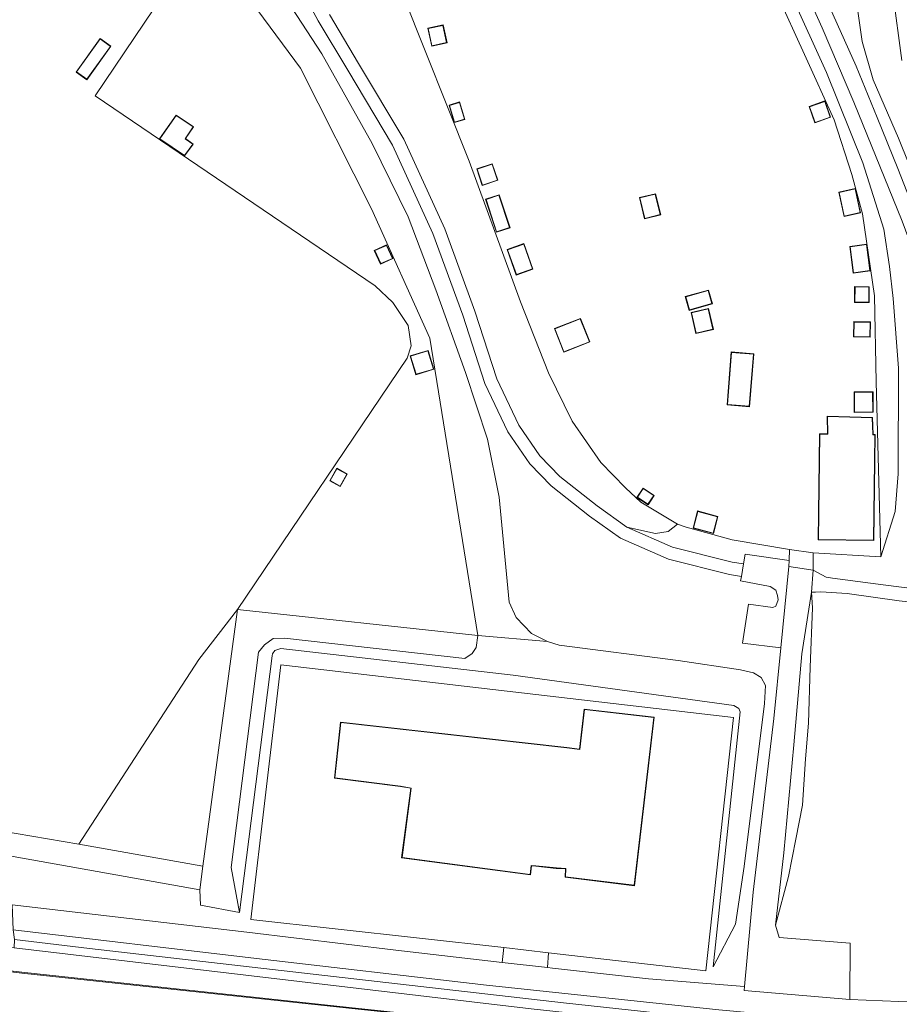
# Model space of a CAD drawing. Extents: x 176032 to 190000, y 318229 to 352878.
# Tile 19 of 184: x 176608 to 176728, y 319125 to 319260. Entities that reach past the tile are written whole.
import ezdxf

# ---------------------------------------------------------------- set-up
doc = ezdxf.new("R2010")
doc.units = 0
for name, color, linetype, lineweight in [('af-bs-doorgang', 253, 'Continuous', 18), ('af-bs-rasterhekwerk', 253, 'hekwerk', 18), ('bp-b5-bomenstruiken', 253, 'Continuous', 18), ('bp-b5-grasland', 253, 'Continuous', 18), ('bp-b5-struiken', 253, 'Continuous', 18), ('gw-bs-kruinlijn', 253, 'Continuous', 18), ('gw-bs-teenlijn', 253, 'Continuous', 18), ('kd-bs-dakrand', 6, 'Continuous', 18), ('kd-bs-maaiveldlijn', 6, 'Continuous', 18), ('og-b5-bebouwing', 6, 'Continuous', 18), ('og-b5-grond_ingericht', 253, 'Continuous', 18), ('og-b5-water', 253, 'Continuous', 18), ('og-bs-maaiveld', 253, 'Continuous', 18), ('og-bs-terreinafscheiding', 7, 'Continuous', 18), ('vh-b5-verh_soort', 253, 'Continuous', 18), ('wb-b5-beschoeiing', 253, 'beschoeiing', 18), ('wh-bs-waterlijn', 253, 'Continuous', 18)]:
    doc.layers.add(name, color=color, linetype=linetype, lineweight=lineweight)
doc.layers.add('viewports', color=7, linetype='Continuous')
doc.linetypes.add('beschoeiing', pattern='A,20,-0.01,[6,RTW.shx,S=1,R=0,X=0,Y=0],-0.01', length=20.02)
doc.linetypes.add('hekwerk', pattern='A,7,-1.5,[1,RTW.shx,S=0.75,R=0,X=0,Y=0],-1.5', length=10)

# ---------------------------------------------------------------- blocks, each defined once
blk = doc.blocks.new('x-ref dtb totaal grijs')
at = {"layer": 'af-bs-doorgang'}
for points in [[(176716.347, 319186.562, 49.051), (176713.105, 319186.997, 48.969)], [(176680.132, 319131.789, 45.72), (176673.984, 319132.513, 45.655)]]:
    blk.add_polyline3d(points, dxfattribs=at)
at = {"layer": 'af-bs-rasterhekwerk'}
for points in [[(176676.357, 319321.176, 48.48), (176664.179, 319310.886, 48.926), (176658.499, 319305.408, 48.949), (176656.862, 319302.9, 48.892), (176655.48, 319299.369, 48.961), (176653.793, 319293.431, 48.938), (176653.179, 319290.156, 48.915), (176653.078, 319286.88, 48.938), (176653.59, 319283.298, 49.007), (176654.922, 319278.282, 49.007), (176660.28, 319262.754, 49.167), (176669.26, 319240.157, 49.075), (176676.276, 319220.915, 49.144), (176680.116, 319211.191, 49.327), (176683.342, 319204.59, 49.293), (176687.284, 319198.91, 49.167), (176690.663, 319195.43, 49.098), (176692.761, 319193.486, 49.052), (176697.778, 319190.467, 49.052)], [(176676.357, 319321.176, 48.48), (176687.823, 319306.703, 48.491), (176692.002, 319300.487, 48.535), (176699.922, 319286.694, 48.611), (176707.599, 319271.444, 48.676), (176715.18, 319254.786, 48.817), (176719.214, 319245.849, 48.904), (176721.644, 319238.321, 48.926), (176723.102, 319232.979, 48.871), (176724.756, 319221.71, 48.958), (176724.953, 319209.956, 48.991), (176725.624, 319186.011, 49.06)], [(176637.532, 319178.796, 45.115), (176660.753, 319213.185, 44.574), (176661.329, 319214.881, 44.695), (176660.917, 319217.66, 44.704), (176658.803, 319220.805, 44.773), (176656.373, 319223.077, 44.773), (176618.087, 319249.13, 44.704), (176632.804, 319271.028, 44.963)], [(176632.804, 319271.028, 44.963), (176646.189, 319252.908, 44.994), (176655.901, 319233.647, 44.89), (176663.873, 319215.918, 44.911), (176670.439, 319175.202, 44.963)], [(176713.105, 319186.997, 48.969), (176705.26, 319188.324, 48.973), (176698.962, 319190.045, 48.964), (176697.778, 319190.467, 49.052)], [(176716.347, 319186.562, 49.051), (176725.624, 319186.011, 49.06)], [(176615.839, 319146.67, 45.621), (176632.258, 319171.938, 45), (176637.532, 319178.796, 45.115)], [(176637.532, 319178.796, 45.115), (176632.788, 319143.661, 45.396)], [(176670.439, 319175.202, 44.963), (176637.532, 319178.796, 45.115)], [(176673.984, 319132.513, 45.655), (176639.36, 319136.314, 45.694), (176643.467, 319171.218, 45.716), (176705.448, 319164, 45.703), (176701.657, 319129.329, 45.885), (176680.132, 319131.789, 45.72)], [(176605.105, 319148.49, 45.565), (176615.839, 319146.67, 45.621)], [(176632.788, 319143.661, 45.396), (176615.839, 319146.67, 45.621)]]:
    blk.add_polyline3d(points, dxfattribs=at)
at = {"layer": 'bp-b5-bomenstruiken'}
for points in [[(176637.816, 319137.275, 45.603), (176632.487, 319138.277, 45.608), (176632.395, 319140.411, 45.396), (176632.788, 319143.661, 45.396), (176637.532, 319178.796, 45.115), (176670.439, 319175.202, 44.963), (176670.22, 319173.599, 44.842), (176669.654, 319172.74, 44.842), (176668.657, 319172.095, 44.803), (176643.99, 319174.864, 44.834), (176642.431, 319174.822, 44.834), (176641.264, 319173.934, 44.968), (176640.434, 319172.929, 44.968), (176636.693, 319143.461, 45.461)], [(176679.964, 319174.411, 47.489), (176681.566, 319173.909, 47.524), (176697.875, 319171.804, 48.112), (176706.403, 319170.515, 48.329), (176708.19, 319170.121, 48.329), (176709.232, 319169.452, 48.177), (176709.817, 319168.37, 47.831), (176709.663, 319165.932, 47.541), (176706.881, 319143.587, 46.456), (176705.726, 319135.717, 46.045), (176702.673, 319129.875, 45.906), (176706.342, 319164.78, 45.742), (176706.162, 319165.238, 45.746), (176705.473, 319165.634, 45.746), (176675.283, 319169.807, 45.867), (176643.491, 319173.43, 45.612), (176642.641, 319173.177, 45.612), (176642.325, 319172.703, 45.612), (176642.289, 319172.442, 45.612), (176637.816, 319137.275, 45.603), (176636.693, 319143.461, 45.461), (176640.434, 319172.929, 44.968), (176641.264, 319173.934, 44.968), (176642.431, 319174.822, 44.834), (176643.99, 319174.864, 44.834), (176668.657, 319172.095, 44.803), (176669.654, 319172.74, 44.842), (176670.22, 319173.599, 44.842), (176670.439, 319175.202, 44.963)]]:
    blk.add_polyline3d(points, close=True, dxfattribs=at)
at = {"layer": 'bp-b5-grasland'}
for points in [[(176732.171, 319232.997, 48.587), (176728.04, 319243.318, 48.511), (176724.565, 319251.307, 48.424), (176723.059, 319256.553, 48.413), (176722.256, 319261.993, 48.359)], [(176727.242, 319263.223, 45.922), (176728.463, 319253.936, 45.841)], [(176728.463, 319253.936, 45.841), (176727.242, 319263.223, 45.922), (176725.589, 319269.635, 45.846), (176719.028, 319284.205, 45.857), (176716.161, 319290.373, 45.857), (176707.173, 319301.542, 45.802), (176698.622, 319313.586, 46.02), (176696.289, 319319.609, 46.15), (176695.026, 319322.669, 46.193), (176694.539, 319328.254, 45.944), (176693.518, 319332.771, 45.705), (176690.998, 319337.176, 45.721), (176690.675, 319337.293, 45.732), (176691.249, 319337.696, 45.782), (176691.759, 319337.502, 45.744), (176692.367, 319336.773, 45.712), (176702.492, 319320.886, 45.547), (176716.36, 319297.349, 45.608), (176730.269, 319271.092, 45.677)], [(176731.332, 319230.522, 48.63), (176727.924, 319239.178, 48.571), (176725.115, 319246.132, 48.576), (176722.233, 319253.184, 48.555), (176717.042, 319264.809, 48.441)], [(176722.256, 319261.993, 48.359), (176723.059, 319256.553, 48.413), (176724.565, 319251.307, 48.424), (176728.04, 319243.318, 48.511), (176732.171, 319232.997, 48.587)], [(176645.526, 319265.077, 47.14), (176648.602, 319259.397, 47.149), (176652.632, 319252.634, 47.141), (176658.762, 319242.36, 47.252), (176664.303, 319230.248, 47.189), (176668.369, 319219.071, 47.189), (176671.415, 319209.706, 47.206), (176674.557, 319203.128, 47.339), (176677.571, 319198.729, 47.778), (176680.484, 319195.707, 48.153), (176685.72, 319191.576, 48.363), (176689.977, 319188.542, 48.437), (176696.526, 319185.678, 48.595), (176704.898, 319183.553, 48.716), (176706.52, 319183.297, 48.684), (176706.419, 319182.712, 48.89), (176710.47, 319181.942, 48.803), (176711.244, 319181.428, 48.814), (176711.484, 319180.699, 48.798), (176711.554, 319180.116, 48.792), (176711.234, 319179.244, 48.781), (176710.845, 319179.076, 48.792), (176707.473, 319179.503, 48.863), (176706.673, 319174.191, 48.857), (176711.937, 319173.537, 48.461), (176710.959, 319163.846, 47.854), (176708.135, 319140.096, 46.535), (176706.937, 319127.14, 45.824), (176693.817, 319128.214, 45.798), (176680.652, 319129.666, 45.681), (176679.994, 319129.742, 45.68), (176680.132, 319131.789, 45.72), (176701.657, 319129.329, 45.885), (176705.448, 319164, 45.703), (176643.467, 319171.218, 45.716), (176639.36, 319136.314, 45.694), (176673.984, 319132.513, 45.655), (176673.782, 319130.457, 45.674), (176659.239, 319132.132, 45.66), (176638.846, 319134.583, 45.703), (176606.716, 319138.336, 45.854)], [(176604.25, 319145.411, 45.716), (176632.395, 319140.411, 45.396), (176632.487, 319138.277, 45.608), (176637.816, 319137.275, 45.603), (176642.289, 319172.442, 45.612), (176642.325, 319172.703, 45.612), (176642.641, 319173.177, 45.612), (176643.491, 319173.43, 45.612), (176675.283, 319169.807, 45.867), (176705.473, 319165.634, 45.746), (176706.162, 319165.238, 45.746), (176706.342, 319164.78, 45.742), (176702.673, 319129.875, 45.906), (176705.726, 319135.717, 46.045), (176706.881, 319143.587, 46.456), (176709.663, 319165.932, 47.541), (176709.817, 319168.37, 47.831), (176709.232, 319169.452, 48.177), (176708.19, 319170.121, 48.329), (176706.403, 319170.515, 48.329), (176697.875, 319171.804, 48.112), (176681.566, 319173.909, 47.524), (176679.964, 319174.411, 47.489), (176677.771, 319175.516, 47.226), (176675.703, 319177.682, 47.104), (176674.716, 319179.785, 47.213), (176673.373, 319194.151, 47.282), (176671.761, 319202.125, 47.213), (176668.769, 319211.238, 47.139), (176664.674, 319222.546, 47.139), (176660.925, 319232.545, 47.221), (176655.985, 319242.607, 47.152), (176649.087, 319254.884, 47.152), (176640.206, 319268.573, 47.1)], [(176708.256, 319274.139, 48.362), (176718.189, 319252.287, 48.591), (176723.156, 319239.954, 48.602), (176726.024, 319230.845, 48.648), (176726.793, 319225.727, 48.602), (176727.305, 319221.377, 48.682), (176728.024, 319211.806, 48.854), (176727.976, 319197.373, 48.923), (176727.568, 319192.204, 49.026), (176725.624, 319186.011, 49.06), (176724.953, 319209.956, 48.991), (176724.756, 319221.71, 48.958), (176723.102, 319232.979, 48.871), (176721.644, 319238.321, 48.926), (176719.214, 319245.849, 48.904), (176715.18, 319254.786, 48.817), (176707.599, 319271.444, 48.676)], [(176660.28, 319262.754, 49.167), (176669.26, 319240.157, 49.075), (176676.276, 319220.915, 49.144), (176680.116, 319211.191, 49.327), (176683.342, 319204.59, 49.293), (176687.284, 319198.91, 49.167), (176690.663, 319195.43, 49.098), (176692.761, 319193.486, 49.052), (176697.778, 319190.467, 49.052), (176696.478, 319189.442, 48.797), (176694.778, 319189.199, 48.645), (176690.843, 319190.072, 48.515), (176686.767, 319192.976, 48.45), (176681.655, 319197.009, 48.246), (176678.924, 319199.843, 47.879), (176676.072, 319204.008, 47.446), (176673.04, 319210.356, 47.316), (176670.021, 319219.64, 47.299), (176665.92, 319230.911, 47.299), (176660.311, 319243.173, 47.36), (176654.132, 319253.529, 47.247), (176650.121, 319260.26, 47.256)], [(176732.716, 319181.291, 48.847), (176725.924, 319182.171, 48.945), (176719.01, 319183.051, 48.923), (176718.113, 319183.201, 48.913), (176716.345, 319184.155, 48.701), (176716.347, 319186.562, 49.051), (176725.624, 319186.011, 49.06), (176727.568, 319192.204, 49.026), (176727.976, 319197.373, 48.923), (176728.024, 319211.806, 48.854), (176727.305, 319221.377, 48.682), (176726.793, 319225.727, 48.602), (176726.024, 319230.845, 48.648), (176723.156, 319239.954, 48.602), (176718.189, 319252.287, 48.591), (176708.256, 319274.139, 48.362), (176701.446, 319288.672, 48.282), (176696.684, 319299.624, 47.95), (176699.388, 319295.196, 47.957), (176704.297, 319286.274, 48.175), (176709.496, 319276.347, 48.272), (176717.596, 319258.447, 48.555), (176721.92, 319248.234, 48.544), (176728.523, 319231.942, 48.587)], [(176734.795, 319124.849, 45.954), (176721.38, 319125.381, 45.82), (176721.419, 319133.088, 46.032), (176711.713, 319133.853, 45.859), (176711.212, 319135.583, 46.335), (176712.989, 319142.225, 47.127), (176713.983, 319147.318, 47.572), (176714.877, 319151.975, 47.996), (176715.294, 319158.332, 48.386), (176715.704, 319163.233, 48.636), (176715.932, 319170.902, 48.734), (176716.259, 319179.008, 48.94), (176716.123, 319181.144, 48.755), (176716.647, 319181.144, 48.913), (176717.4, 319181.189, 48.956), (176720.991, 319180.955, 48.967), (176728.099, 319179.977, 48.951), (176735.595, 319179.167, 48.858)], [(176705.757, 319122.366, 45.699), (176682.172, 319124.932, 45.603), (176650.699, 319128.536, 45.552), (176617.285, 319132.379, 45.651), (176607.016, 319133.585, 45.751), (176606.86, 319134.899, 45.772), (176639.358, 319131.082, 45.582), (176671.61, 319127.329, 45.552), (176703.416, 319123.984, 45.785)]]:
    blk.add_polyline3d(points, dxfattribs=at)
for points in [[(176679.964, 319174.411, 47.489), (176670.439, 319175.202, 44.963), (176663.873, 319215.918, 44.911), (176655.901, 319233.647, 44.89), (176646.189, 319252.908, 44.994), (176632.804, 319271.028, 44.963), (176610.979, 319293.46, 44.643), (176615.11, 319297.64, 47.035), (176622.591, 319289.822, 47.152), (176631.451, 319278.93, 47.07), (176640.206, 319268.573, 47.1), (176649.087, 319254.884, 47.152), (176655.985, 319242.607, 47.152), (176660.925, 319232.545, 47.221), (176664.674, 319222.546, 47.139), (176668.769, 319211.238, 47.139), (176671.761, 319202.125, 47.213), (176673.373, 319194.151, 47.282), (176674.716, 319179.785, 47.213), (176675.703, 319177.682, 47.104), (176677.771, 319175.516, 47.226)], [(176713.105, 319186.997, 48.969), (176713.041, 319185.483, 48.788), (176707.042, 319186.35, 48.933), (176706.816, 319185.025, 48.744), (176705.248, 319185.269, 48.765), (176697.094, 319187.338, 48.657), (176690.843, 319190.072, 48.515), (176694.778, 319189.199, 48.645), (176696.478, 319189.442, 48.797), (176697.778, 319190.467, 49.052), (176698.962, 319190.045, 48.964), (176705.26, 319188.324, 48.973)], [(176711.212, 319135.583, 46.335), (176712.324, 319145.481, 46.943), (176713.7, 319160.232, 47.681), (176714.775, 319172.704, 48.213), (176716.123, 319181.144, 48.755), (176716.259, 319179.008, 48.94), (176715.932, 319170.902, 48.734), (176715.704, 319163.233, 48.636), (176715.294, 319158.332, 48.386), (176714.877, 319151.975, 47.996), (176713.983, 319147.318, 47.572), (176712.989, 319142.225, 47.127)], [(176606.986, 319132.448, 45.327), (176677.752, 319124.095, 45.115), (176719.199, 319119.617, 45.197), (176738.196, 319118.604, 45.482), (176754.463, 319118.98, 45.487), (176770.736, 319117.359, 46.97), (176769.917, 319107.598, 47.072), (176768.024, 319107.785, 47.03), (176768.055, 319107.997, 45.854), (176769.048, 319116.503, 45.78), (176762.66, 319117.17, 43.92), (176762.581, 319116.471, 44), (176755.613, 319115.579, 44), (176743.347, 319115.19, 44), (176715.895, 319117.667, 44), (176654.092, 319124.137, 44), (176608.452, 319129.063, 44), (176575.003, 319132.899, 44), (176546.807, 319137.166, 44), (176522.866, 319141.821, 44)], [(176740.724, 319120.07, 45.893), (176746.969, 319119.905, 46.062), (176750.657, 319120.25, 46.222), (176753.211, 319120.901, 46.494), (176763.307, 319121.536, 47.001), (176765.077, 319121.519, 47.035), (176767.235, 319120.926, 47.027), (176769.3, 319119.319, 47.044), (176770.736, 319117.359, 46.97), (176754.463, 319118.98, 45.487), (176738.196, 319118.604, 45.482), (176719.199, 319119.617, 45.197), (176677.752, 319124.095, 45.115), (176606.986, 319132.448, 45.327), (176607.016, 319133.585, 45.751), (176617.285, 319132.379, 45.651), (176650.699, 319128.536, 45.552), (176682.172, 319124.932, 45.603), (176705.757, 319122.366, 45.699), (176717.149, 319121.339, 45.833), (176727.675, 319120.508, 45.824), (176733.696, 319120.108, 45.924)]]:
    blk.add_polyline3d(points, close=True, dxfattribs=at)
at = {"layer": 'bp-b5-struiken'}
blk.add_polyline3d([(176615.839, 319146.67, 45.621), (176632.788, 319143.661, 45.396), (176632.395, 319140.411, 45.396), (176604.25, 319145.411, 45.716), (176605.105, 319148.49, 45.565)], close=True, dxfattribs=at)
at = {"layer": 'gw-bs-kruinlijn'}
for points in [[(176685.326, 319334.236, 47.273), (176687.074, 319334.333, 47.457), (176688.775, 319333.726, 47.501), (176689.989, 319332.027, 47.55), (176691.253, 319328.481, 47.642), (176691.837, 319324.061, 47.647), (176693.344, 319317.723, 47.745), (176695.142, 319313.303, 47.696), (176698.057, 319308.204, 47.729), (176702.139, 319301.186, 47.799), (176706.56, 319294.727, 47.772), (176710.787, 319289.579, 48.065), (176714.31, 319283.144, 48.174), (176718.513, 319274.548, 48.239), (176721.502, 319267.044, 48.228), (176722.256, 319261.993, 48.359), (176723.059, 319256.553, 48.413), (176724.565, 319251.307, 48.424), (176728.04, 319243.318, 48.511), (176732.171, 319232.997, 48.587)], [(176679.964, 319174.411, 47.489), (176677.771, 319175.516, 47.226), (176675.703, 319177.682, 47.104), (176674.716, 319179.785, 47.213), (176673.373, 319194.151, 47.282), (176671.761, 319202.125, 47.213), (176668.769, 319211.238, 47.139), (176664.674, 319222.546, 47.139), (176660.925, 319232.545, 47.221), (176655.985, 319242.607, 47.152), (176649.087, 319254.884, 47.152), (176640.206, 319268.573, 47.1), (176631.451, 319278.93, 47.07), (176622.591, 319289.822, 47.152), (176615.11, 319297.64, 47.035)], [(176716.123, 319181.144, 48.755), (176716.259, 319179.008, 48.94), (176715.932, 319170.902, 48.734), (176715.704, 319163.233, 48.636), (176715.294, 319158.332, 48.386), (176714.877, 319151.975, 47.996), (176713.983, 319147.318, 47.572), (176712.989, 319142.225, 47.127), (176711.212, 319135.583, 46.335)], [(176675.283, 319169.807, 45.867), (176643.491, 319173.43, 45.612), (176642.641, 319173.177, 45.612), (176642.325, 319172.703, 45.612), (176642.289, 319172.442, 45.612), (176637.816, 319137.275, 45.603)], [(176679.964, 319174.411, 47.489), (176681.566, 319173.909, 47.524), (176697.875, 319171.804, 48.112), (176706.403, 319170.515, 48.329), (176708.19, 319170.121, 48.329), (176709.232, 319169.452, 48.177), (176709.817, 319168.37, 47.831), (176709.663, 319165.932, 47.541), (176706.881, 319143.587, 46.456), (176705.726, 319135.717, 46.045), (176702.673, 319129.875, 45.906)], [(176770.736, 319117.359, 46.97), (176769.3, 319119.319, 47.044), (176767.235, 319120.926, 47.027), (176765.077, 319121.519, 47.035), (176763.307, 319121.536, 47.001), (176753.211, 319120.901, 46.494), (176750.657, 319120.25, 46.222), (176746.969, 319119.905, 46.062), (176740.724, 319120.07, 45.893), (176733.696, 319120.108, 45.924), (176727.675, 319120.508, 45.824), (176717.149, 319121.339, 45.833), (176705.757, 319122.366, 45.699), (176682.172, 319124.932, 45.603), (176650.699, 319128.536, 45.552), (176617.285, 319132.379, 45.651), (176607.016, 319133.585, 45.751)]]:
    blk.add_polyline3d(points, dxfattribs=at)
at = {"layer": 'gw-bs-teenlijn'}
for points in [[(176690.05, 319337.046, 46.091), (176690.675, 319337.293, 45.732), (176690.998, 319337.176, 45.721), (176693.518, 319332.771, 45.705), (176694.539, 319328.254, 45.944), (176695.026, 319322.669, 46.193), (176696.289, 319319.609, 46.15), (176698.622, 319313.586, 46.02), (176707.173, 319301.542, 45.802), (176716.161, 319290.373, 45.857), (176719.028, 319284.205, 45.857), (176725.589, 319269.635, 45.846), (176727.242, 319263.223, 45.922), (176728.463, 319253.936, 45.841)], [(176725.624, 319186.011, 49.06), (176727.568, 319192.204, 49.026), (176727.976, 319197.373, 48.923), (176728.024, 319211.806, 48.854), (176727.305, 319221.377, 48.682), (176726.793, 319225.727, 48.602), (176726.024, 319230.845, 48.648), (176723.156, 319239.954, 48.602), (176718.189, 319252.287, 48.591), (176708.256, 319274.139, 48.362), (176701.446, 319288.672, 48.282)], [(176650.121, 319260.26, 47.256), (176654.132, 319253.529, 47.247), (176660.311, 319243.173, 47.36), (176665.92, 319230.911, 47.299), (176670.021, 319219.64, 47.299), (176673.04, 319210.356, 47.316), (176676.072, 319204.008, 47.446), (176678.924, 319199.843, 47.879), (176681.655, 319197.009, 48.246), (176686.767, 319192.976, 48.45), (176690.843, 319190.072, 48.515)], [(176690.843, 319190.072, 48.515), (176694.778, 319189.199, 48.645), (176696.478, 319189.442, 48.797), (176697.778, 319190.467, 49.052)], [(176716.123, 319181.144, 48.755), (176714.775, 319172.704, 48.213), (176713.7, 319160.232, 47.681), (176712.324, 319145.481, 46.943), (176711.212, 319135.583, 46.335)], [(176637.816, 319137.275, 45.603), (176636.693, 319143.461, 45.461), (176640.434, 319172.929, 44.968), (176641.264, 319173.934, 44.968), (176642.431, 319174.822, 44.834), (176643.99, 319174.864, 44.834), (176668.657, 319172.095, 44.803), (176669.654, 319172.74, 44.842), (176670.22, 319173.599, 44.842), (176670.439, 319175.202, 44.963)], [(176702.673, 319129.875, 45.906), (176706.342, 319164.78, 45.742), (176706.162, 319165.238, 45.746), (176705.473, 319165.634, 45.746), (176675.283, 319169.807, 45.867)]]:
    blk.add_polyline3d(points, dxfattribs=at)
at = {"layer": 'kd-bs-dakrand'}
for points in [[(176665.655, 319258.758, 50.922), (176666.171, 319256.4, 50.927), (176664.171, 319255.963, 50.927), (176663.656, 319258.321, 50.927), (176665.655, 319258.758, 50.922)], [(176620.155, 319255.89, 47.477), (176616.922, 319251.377, 47.484), (176615.514, 319252.385, 47.484), (176618.747, 319256.898, 47.477), (176620.155, 319255.89, 47.477)], [(176667.257, 319245.528, 50.669), (176666.577, 319247.809, 50.755), (176667.923, 319248.211, 50.984), (176668.603, 319245.93, 50.937), (176667.257, 319245.528, 50.669)], [(176715.847, 319247.616, 50.879), (176717.924, 319248.347, 50.879), (176718.677, 319246.209, 50.879), (176716.6, 319245.478, 50.879), (176715.847, 319247.616, 50.879)], [(176630.28, 319240.949, 46.831), (176626.936, 319243.236, 46.831), (176629.173, 319246.403, 46.731), (176631.459, 319244.869, 46.813), (176630.366, 319243.238, 46.877), (176631.419, 319242.498, 46.875), (176630.28, 319240.949, 46.831)], [(176672.396, 319239.762, 51.112), (176673.127, 319237.588, 51.114), (176671.084, 319236.902, 51.114), (176670.353, 319239.076, 51.114), (176672.396, 319239.762, 51.112)], [(176673.341, 319235.503, 51.114), (176674.792, 319231.086, 51.114), (176673.022, 319230.505, 51.114), (176671.572, 319234.922, 51.114), (176673.341, 319235.503, 51.114)], [(176695.421, 319232.855, 50.996), (176693.306, 319232.338, 50.996), (176692.623, 319235.135, 50.996), (176694.738, 319235.651, 50.996), (176695.421, 319232.855, 50.996)], [(176722.075, 319236.358, 51.044), (176722.781, 319233.123, 51.044), (176720.605, 319232.648, 51.044), (176719.899, 319235.883, 51.044), (176722.075, 319236.358, 51.044)], [(176658.746, 319226.859, 46.572), (176657.146, 319226.135, 46.637), (176656.339, 319227.918, 46.637), (176657.939, 319228.642, 46.633), (176658.746, 319226.859, 46.572)], [(176676.719, 319228.819, 51.554), (176677.931, 319225.425, 51.55), (176675.715, 319224.634, 51.478), (176674.503, 319228.027, 51.485), (176676.719, 319228.819, 51.554)], [(176723.638, 319228.738, 51.04), (176724.109, 319225.182, 51.044), (176721.885, 319224.887, 51.045), (176721.414, 319228.443, 51.044), (176723.638, 319228.738, 51.04)], [(176698.905, 319221.604, 51.388), (176701.976, 319222.466, 51.365), (176702.482, 319220.664, 51.329), (176699.412, 319219.803, 51.28), (176698.905, 319221.604, 51.388)], [(176722.074, 319222.942, 51.044), (176723.972, 319222.934, 51.044), (176723.963, 319220.869, 51.044), (176722.065, 319220.878, 51.044), (176722.074, 319222.942, 51.044)], [(176701.994, 319219.944, 51.545), (176702.634, 319217.157, 51.545), (176700.344, 319216.631, 51.545), (176699.704, 319219.419, 51.545), (176701.994, 319219.944, 51.545)], [(176681.001, 319217.214, 51.216), (176684.473, 319218.581, 51.206), (176685.709, 319215.44, 51.19), (176682.238, 319214.073, 51.251), (176681.001, 319217.214, 51.216)], [(176724.146, 319218.113, 51.044), (176724.117, 319216.127, 51.044), (176721.925, 319216.159, 51.044), (176721.954, 319218.145, 51.044), (176724.146, 319218.113, 51.044)], [(176661.986, 319210.983, 46.992), (176661.23, 319213.476, 47.018), (176663.605, 319214.196, 46.866), (176664.361, 319211.704, 46.866), (176661.986, 319210.983, 46.992)], [(176708.159, 319213.754, 52.19), (176707.592, 319206.601, 52.126), (176704.606, 319206.838, 52.028), (176705.172, 319213.991, 52.128), (176708.159, 319213.754, 52.19)], [(176724.521, 319205.849, 51.041), (176722.021, 319205.822, 51.188), (176721.99, 319208.528, 51.257), (176724.49, 319208.556, 51.054), (176724.521, 319205.849, 51.041)], [(176724.498, 319202.794, 50.853), (176724.44, 319205.037, 50.853), (176718.311, 319205.224, 50.853), (176718.344, 319202.789, 50.853), (176718.194, 319202.79, 52.017), (176717.274, 319202.802, 52.013), (176717.093, 319188.354, 52.039), (176724.617, 319188.26, 52.052), (176724.798, 319202.708, 52.046), (176724.5, 319202.712, 52.045), (176724.498, 319202.794, 50.853)], [(176650.253, 319196.425, 46.862), (176651.154, 319198.043, 46.875), (176652.501, 319197.293, 46.841), (176651.6, 319195.675, 46.828), (176650.253, 319196.425, 46.862)], [(176693.732, 319193.192, 50.751), (176692.297, 319194.148, 50.751), (176693.083, 319195.327, 51.192), (176694.518, 319194.371, 51.149), (176693.732, 319193.192, 50.751)], [(176702.647, 319189.243, 51.393), (176699.963, 319189.966, 51.327), (176700.565, 319192.211, 51.423), (176703.25, 319191.491, 51.423), (176702.647, 319189.243, 51.393)], [(176691.864, 319141.016, 52.66), (176682.434, 319142.187, 52.671), (176682.511, 319143.302, 52.593), (176681.191, 319143.392, 51.035), (176678.37, 319143.673, 51.009), (176677.733, 319143.722, 52.029), (176677.598, 319142.501, 52.028), (176660.067, 319144.825, 52.061), (176661.335, 319154.337, 52.343), (176659.855, 319154.611, 50.918), (176650.858, 319155.714, 51.006), (176651.695, 319163.319, 51.018), (176682.64, 319159.822, 51.016), (176684.41, 319159.608, 52.7), (176685.055, 319165.101, 52.7), (176694.525, 319163.986, 52.697), (176691.864, 319141.016, 52.66)]]:
    blk.add_polyline3d(points, dxfattribs=at)
at = {"layer": 'kd-bs-maaiveldlijn'}
for points in [[(176665.693, 319258.818, 49.392), (176666.23, 319256.361, 49.392), (176664.133, 319255.903, 49.392), (176663.596, 319258.359, 49.392), (176665.693, 319258.818, 49.392)], [(176620.224, 319255.901, 45.287), (176616.933, 319251.307, 45.287), (176615.444, 319252.373, 45.287), (176618.736, 319256.968, 45.287), (176620.224, 319255.901, 45.287)], [(176667.224, 319245.466, 49), (176666.515, 319247.843, 49), (176667.956, 319248.273, 49), (176668.665, 319245.896, 49), (176667.224, 319245.466, 49)], [(176715.784, 319247.647, 49.196), (176717.955, 319248.411, 49.196), (176718.74, 319246.178, 49.196), (176716.569, 319245.414, 49.196), (176715.784, 319247.647, 49.196)], [(176630.292, 319240.881, 44.803), (176626.866, 319243.223, 44.803), (176629.16, 319246.472, 44.803), (176631.529, 319244.883, 44.803), (176630.435, 319243.251, 44.803), (176631.49, 319242.51, 44.803), (176630.292, 319240.881, 44.803)], [(176672.428, 319239.825, 49.401), (176673.19, 319237.556, 49.401), (176671.052, 319236.838, 49.401), (176670.29, 319239.107, 49.401), (176672.428, 319239.825, 49.401)], [(176673.373, 319235.566, 49.401), (176674.855, 319231.054, 49.401), (176672.99, 319230.442, 49.401), (176671.509, 319234.954, 49.401), (176673.373, 319235.566, 49.401)], [(176695.482, 319232.818, 49.401), (176693.269, 319232.278, 49.401), (176692.563, 319235.171, 49.401), (176694.775, 319235.711, 49.401), (176695.482, 319232.818, 49.401)], [(176722.113, 319236.418, 49.196), (176722.841, 319233.085, 49.196), (176720.567, 319232.588, 49.196), (176719.839, 319235.922, 49.196), (176722.113, 319236.418, 49.196)], [(176658.812, 319226.834, 44.8), (176657.121, 319226.069, 44.8), (176656.273, 319227.943, 44.8), (176657.964, 319228.708, 44.8), (176658.812, 319226.834, 44.8)], [(176676.75, 319228.883, 49.401), (176677.995, 319225.395, 49.401), (176675.685, 319224.57, 49.401), (176674.439, 319228.058, 49.401), (176676.75, 319228.883, 49.401)], [(176723.681, 319228.794, 49.196), (176724.165, 319225.139, 49.196), (176721.842, 319224.831, 49.196), (176721.358, 319228.486, 49.196), (176723.681, 319228.794, 49.196)], [(176698.844, 319221.638, 49.401), (176702.011, 319222.528, 49.401), (176702.544, 319220.629, 49.401), (176699.378, 319219.741, 49.401), (176698.844, 319221.638, 49.401)], [(176722.024, 319222.992, 49.196), (176724.023, 319222.983, 49.196), (176724.013, 319220.819, 49.196), (176722.014, 319220.828, 49.196), (176722.024, 319222.992, 49.196)], [(176702.032, 319220.004, 49.401), (176702.694, 319217.12, 49.401), (176700.307, 319216.571, 49.401), (176699.644, 319219.456, 49.401), (176702.032, 319220.004, 49.401)], [(176680.936, 319217.242, 49.401), (176684.501, 319218.646, 49.401), (176685.774, 319215.412, 49.401), (176682.21, 319214.008, 49.401), (176680.936, 319217.242, 49.401)], [(176724.197, 319218.163, 49.196), (176724.167, 319216.077, 49.196), (176721.875, 319216.109, 49.196), (176721.904, 319218.195, 49.196), (176724.197, 319218.163, 49.196)], [(176661.953, 319210.921, 44.8), (176661.168, 319213.509, 44.8), (176663.638, 319214.258, 44.8), (176664.423, 319211.671, 44.8), (176661.953, 319210.921, 44.8)], [(176708.213, 319213.8, 49.196), (176707.638, 319206.547, 49.196), (176704.553, 319206.792, 49.196), (176705.126, 319214.045, 49.196), (176708.213, 319213.8, 49.196)], [(176724.571, 319205.8, 49.18), (176721.972, 319205.771, 49.18), (176721.94, 319208.577, 49.18), (176724.539, 319208.607, 49.18), (176724.571, 319205.8, 49.18)], [(176724.489, 319205.085, 49.196), (176718.261, 319205.276, 49.196), (176718.294, 319202.839, 49.196), (176717.224, 319202.852, 49.196), (176717.042, 319188.305, 49.196), (176724.667, 319188.21, 49.196), (176724.849, 319202.757, 49.196), (176724.55, 319202.761, 49.196), (176724.489, 319205.085, 49.196)], [(176650.185, 319196.406, 44.75), (176651.135, 319198.111, 44.75), (176652.569, 319197.312, 44.75), (176651.619, 319195.607, 44.75), (176650.185, 319196.406, 44.75)], [(176693.747, 319193.124, 49.1), (176692.229, 319194.135, 49.1), (176693.068, 319195.395, 49.1), (176694.586, 319194.383, 49.1), (176693.747, 319193.124, 49.1)], [(176702.682, 319189.182, 49.401), (176699.902, 319189.931, 49.401), (176700.53, 319192.272, 49.401), (176703.311, 319191.526, 49.401), (176702.682, 319189.182, 49.401)], [(176691.908, 319140.96, 45.75), (176682.381, 319142.143, 45.75), (176682.458, 319143.257, 45.75), (176681.186, 319143.342, 45.75), (176678.367, 319143.623, 45.75), (176677.778, 319143.671, 45.75), (176677.642, 319142.445, 45.75), (176660.011, 319144.782, 45.75), (176661.279, 319154.298, 45.75), (176659.847, 319154.562, 45.75), (176650.803, 319155.67, 45.75), (176651.651, 319163.374, 45.75), (176682.646, 319159.872, 45.75), (176684.366, 319159.665, 45.75), (176685.011, 319165.156, 45.75), (176694.58, 319164.03, 45.75), (176691.908, 319140.96, 45.75)]]:
    blk.add_polyline3d(points, dxfattribs=at)
at = {"layer": 'og-b5-bebouwing'}
for points in [[(176665.693, 319258.818, 49.392), (176666.23, 319256.361, 49.392), (176664.133, 319255.903, 49.392), (176663.596, 319258.359, 49.392)], [(176620.224, 319255.901, 45.287), (176616.933, 319251.307, 45.287), (176615.444, 319252.373, 45.287), (176618.736, 319256.968, 45.287)], [(176667.224, 319245.466, 49), (176666.515, 319247.843, 49), (176667.956, 319248.273, 49), (176668.665, 319245.896, 49)], [(176715.784, 319247.647, 49.196), (176717.955, 319248.411, 49.196), (176718.74, 319246.178, 49.196), (176716.569, 319245.414, 49.196)], [(176630.292, 319240.881, 44.803), (176626.866, 319243.223, 44.803), (176629.16, 319246.472, 44.803), (176631.529, 319244.883, 44.803), (176630.435, 319243.251, 44.803), (176631.49, 319242.51, 44.803)], [(176672.428, 319239.825, 49.401), (176673.19, 319237.556, 49.401), (176671.052, 319236.838, 49.401), (176670.29, 319239.107, 49.401)], [(176673.373, 319235.566, 49.401), (176674.855, 319231.054, 49.401), (176672.99, 319230.442, 49.401), (176671.509, 319234.954, 49.401)], [(176695.482, 319232.818, 49.401), (176693.269, 319232.278, 49.401), (176692.563, 319235.171, 49.401), (176694.775, 319235.711, 49.401)], [(176722.113, 319236.418, 49.196), (176722.841, 319233.085, 49.196), (176720.567, 319232.588, 49.196), (176719.839, 319235.922, 49.196)], [(176658.812, 319226.834, 44.8), (176657.121, 319226.069, 44.8), (176656.273, 319227.943, 44.8), (176657.964, 319228.708, 44.8)], [(176676.75, 319228.883, 49.401), (176677.995, 319225.395, 49.401), (176675.685, 319224.57, 49.401), (176674.439, 319228.058, 49.401)], [(176723.681, 319228.794, 49.196), (176724.165, 319225.139, 49.196), (176721.842, 319224.831, 49.196), (176721.358, 319228.486, 49.196)], [(176698.844, 319221.638, 49.401), (176702.011, 319222.528, 49.401), (176702.544, 319220.629, 49.401), (176699.378, 319219.741, 49.401)], [(176722.024, 319222.992, 49.196), (176724.023, 319222.983, 49.196), (176724.013, 319220.819, 49.196), (176722.014, 319220.828, 49.196)], [(176702.032, 319220.004, 49.401), (176702.694, 319217.12, 49.401), (176700.307, 319216.571, 49.401), (176699.644, 319219.456, 49.401)], [(176680.936, 319217.242, 49.401), (176684.501, 319218.646, 49.401), (176685.774, 319215.412, 49.401), (176682.21, 319214.008, 49.401)], [(176724.197, 319218.163, 49.196), (176724.167, 319216.077, 49.196), (176721.875, 319216.109, 49.196), (176721.904, 319218.195, 49.196)], [(176661.953, 319210.921, 44.8), (176661.168, 319213.509, 44.8), (176663.638, 319214.258, 44.8), (176664.423, 319211.671, 44.8)], [(176708.213, 319213.8, 49.196), (176707.638, 319206.547, 49.196), (176704.553, 319206.792, 49.196), (176705.126, 319214.045, 49.196)], [(176724.571, 319205.8, 49.18), (176721.972, 319205.771, 49.18), (176721.94, 319208.577, 49.18), (176724.539, 319208.607, 49.18)], [(176724.489, 319205.085, 49.196), (176724.55, 319202.761, 49.196), (176724.849, 319202.757, 49.196), (176724.667, 319188.21, 49.196), (176717.042, 319188.305, 49.196), (176717.224, 319202.852, 49.196), (176718.294, 319202.839, 49.196), (176718.261, 319205.276, 49.196)], [(176650.185, 319196.406, 44.75), (176651.135, 319198.111, 44.75), (176652.569, 319197.312, 44.75), (176651.619, 319195.607, 44.75)], [(176693.747, 319193.124, 49.1), (176692.229, 319194.135, 49.1), (176693.068, 319195.395, 49.1), (176694.586, 319194.383, 49.1)], [(176702.682, 319189.182, 49.401), (176699.902, 319189.931, 49.401), (176700.53, 319192.272, 49.401), (176703.311, 319191.526, 49.401)], [(176691.908, 319140.96, 45.75), (176682.381, 319142.143, 45.75), (176682.458, 319143.257, 45.75), (176681.186, 319143.342, 45.75), (176678.367, 319143.623, 45.75), (176677.778, 319143.671, 45.75), (176677.642, 319142.445, 45.75), (176660.011, 319144.782, 45.75), (176661.279, 319154.298, 45.75), (176659.847, 319154.562, 45.75), (176650.803, 319155.67, 45.75), (176651.651, 319163.374, 45.75), (176682.646, 319159.872, 45.75), (176684.366, 319159.665, 45.75), (176685.011, 319165.156, 45.75), (176694.58, 319164.03, 45.75)]]:
    blk.add_polyline3d(points, close=True, dxfattribs=at)
at = {"layer": 'og-b5-grond_ingericht'}
for points in [[(176609.963, 319294.465, 44.574), (176610.979, 319293.46, 44.643), (176632.804, 319271.028, 44.963), (176618.087, 319249.13, 44.704), (176656.373, 319223.077, 44.773), (176658.803, 319220.805, 44.773), (176660.917, 319217.66, 44.704), (176661.329, 319214.881, 44.695), (176660.753, 319213.185, 44.574), (176637.532, 319178.796, 45.115), (176632.258, 319171.938, 45), (176615.839, 319146.67, 45.621), (176605.105, 319148.49, 45.565), (176570.939, 319321.912, 44.846), (176577.958, 319317.91, 44.812), (176587.945, 319311.973, 44.76), (176598.092, 319304.828, 44.704)], [(176670.439, 319175.202, 44.963), (176637.532, 319178.796, 45.115), (176660.753, 319213.185, 44.574), (176661.329, 319214.881, 44.695), (176660.917, 319217.66, 44.704), (176658.803, 319220.805, 44.773), (176656.373, 319223.077, 44.773), (176618.087, 319249.13, 44.704), (176632.804, 319271.028, 44.963), (176646.189, 319252.908, 44.994), (176655.901, 319233.647, 44.89), (176663.873, 319215.918, 44.911)], [(176665.693, 319258.818, 49.392), (176663.596, 319258.359, 49.392), (176664.133, 319255.903, 49.392), (176666.23, 319256.361, 49.392)], [(176620.224, 319255.901, 45.287), (176618.736, 319256.968, 45.287), (176615.444, 319252.373, 45.287), (176616.933, 319251.307, 45.287)], [(176667.224, 319245.466, 49), (176668.665, 319245.896, 49), (176667.956, 319248.273, 49), (176666.515, 319247.843, 49)], [(176715.784, 319247.647, 49.196), (176716.569, 319245.414, 49.196), (176718.74, 319246.178, 49.196), (176717.955, 319248.411, 49.196)], [(176630.292, 319240.881, 44.803), (176631.49, 319242.51, 44.803), (176630.435, 319243.251, 44.803), (176631.529, 319244.883, 44.803), (176629.16, 319246.472, 44.803), (176626.866, 319243.223, 44.803)], [(176672.428, 319239.825, 49.401), (176670.29, 319239.107, 49.401), (176671.052, 319236.838, 49.401), (176673.19, 319237.556, 49.401)], [(176673.373, 319235.566, 49.401), (176671.509, 319234.954, 49.401), (176672.99, 319230.442, 49.401), (176674.855, 319231.054, 49.401)], [(176695.482, 319232.818, 49.401), (176694.775, 319235.711, 49.401), (176692.563, 319235.171, 49.401), (176693.269, 319232.278, 49.401)], [(176722.113, 319236.418, 49.196), (176719.839, 319235.922, 49.196), (176720.567, 319232.588, 49.196), (176722.841, 319233.085, 49.196)], [(176658.812, 319226.834, 44.8), (176657.964, 319228.708, 44.8), (176656.273, 319227.943, 44.8), (176657.121, 319226.069, 44.8)], [(176676.75, 319228.883, 49.401), (176674.439, 319228.058, 49.401), (176675.685, 319224.57, 49.401), (176677.995, 319225.395, 49.401)], [(176723.681, 319228.794, 49.196), (176721.358, 319228.486, 49.196), (176721.842, 319224.831, 49.196), (176724.165, 319225.139, 49.196)], [(176698.844, 319221.638, 49.401), (176699.378, 319219.741, 49.401), (176702.544, 319220.629, 49.401), (176702.011, 319222.528, 49.401)], [(176722.024, 319222.992, 49.196), (176722.014, 319220.828, 49.196), (176724.013, 319220.819, 49.196), (176724.023, 319222.983, 49.196)], [(176702.032, 319220.004, 49.401), (176699.644, 319219.456, 49.401), (176700.307, 319216.571, 49.401), (176702.694, 319217.12, 49.401)], [(176680.936, 319217.242, 49.401), (176682.21, 319214.008, 49.401), (176685.774, 319215.412, 49.401), (176684.501, 319218.646, 49.401)], [(176724.197, 319218.163, 49.196), (176721.904, 319218.195, 49.196), (176721.875, 319216.109, 49.196), (176724.167, 319216.077, 49.196)], [(176661.953, 319210.921, 44.8), (176664.423, 319211.671, 44.8), (176663.638, 319214.258, 44.8), (176661.168, 319213.509, 44.8)], [(176708.213, 319213.8, 49.196), (176705.126, 319214.045, 49.196), (176704.553, 319206.792, 49.196), (176707.638, 319206.547, 49.196)], [(176724.571, 319205.8, 49.18), (176724.539, 319208.607, 49.18), (176721.94, 319208.577, 49.18), (176721.972, 319205.771, 49.18)], [(176724.489, 319205.085, 49.196), (176718.261, 319205.276, 49.196), (176718.294, 319202.839, 49.196), (176717.224, 319202.852, 49.196), (176717.042, 319188.305, 49.196), (176724.667, 319188.21, 49.196), (176724.849, 319202.757, 49.196), (176724.55, 319202.761, 49.196)], [(176650.185, 319196.406, 44.75), (176651.619, 319195.607, 44.75), (176652.569, 319197.312, 44.75), (176651.135, 319198.111, 44.75)], [(176693.747, 319193.124, 49.1), (176694.586, 319194.383, 49.1), (176693.068, 319195.395, 49.1), (176692.229, 319194.135, 49.1)], [(176702.682, 319189.182, 49.401), (176703.311, 319191.526, 49.401), (176700.53, 319192.272, 49.401), (176699.902, 319189.931, 49.401)], [(176632.788, 319143.661, 45.396), (176615.839, 319146.67, 45.621), (176632.258, 319171.938, 45), (176637.532, 319178.796, 45.115)]]:
    blk.add_polyline3d(points, close=True, dxfattribs=at)
blk.add_polyline3d([(176707.599, 319271.444, 48.676), (176715.18, 319254.786, 48.817), (176719.214, 319245.849, 48.904), (176721.644, 319238.321, 48.926), (176723.102, 319232.979, 48.871), (176724.756, 319221.71, 48.958), (176724.953, 319209.956, 48.991), (176725.624, 319186.011, 49.06), (176716.347, 319186.562, 49.051), (176713.105, 319186.997, 48.969), (176705.26, 319188.324, 48.973), (176698.962, 319190.045, 48.964), (176697.778, 319190.467, 49.052), (176692.761, 319193.486, 49.052), (176690.663, 319195.43, 49.098), (176687.284, 319198.91, 49.167), (176683.342, 319204.59, 49.293), (176680.116, 319211.191, 49.327), (176676.276, 319220.915, 49.144), (176669.26, 319240.157, 49.075), (176660.28, 319262.754, 49.167)], dxfattribs=at)
at = {"layer": 'og-b5-water'}
blk.add_polyline3d([(176511.501, 319117.021, 43.75), (176522.413, 319141.854, 43.75), (176522.842, 319141.724, 43.75), (176546.79, 319137.067, 43.75), (176574.99, 319132.8, 43.75), (176608.441, 319128.964, 43.75), (176654.081, 319124.038, 43.743)], dxfattribs=at)
at = {"layer": 'og-bs-maaiveld'}
for points in [[(176608.452, 319129.063, 44), (176575.003, 319132.899, 44), (176546.807, 319137.166, 44), (176522.866, 319141.821, 44)], [(176608.452, 319129.063, 44), (176654.092, 319124.137, 44), (176715.895, 319117.667, 44), (176743.347, 319115.19, 44), (176755.613, 319115.579, 44), (176762.581, 319116.471, 44)]]:
    blk.add_polyline3d(points, dxfattribs=at)
at = {"layer": 'og-bs-terreinafscheiding'}
for points in [[(176696.162, 319304.765, 47.808), (176699.885, 319298.599, 47.925), (176706.34, 319287.187, 48.099), (176710.669, 319278.308, 48.278), (176717.042, 319264.809, 48.441), (176722.233, 319253.184, 48.555), (176725.115, 319246.132, 48.576), (176727.924, 319239.178, 48.571), (176731.332, 319230.522, 48.63)], [(176716.345, 319184.155, 48.701), (176718.113, 319183.201, 48.913), (176719.01, 319183.051, 48.923), (176725.924, 319182.171, 48.945), (176732.716, 319181.291, 48.847), (176744.337, 319179.978, 48.772), (176744.945, 319180.218, 48.788), (176745.239, 319180.799, 48.788), (176745.339, 319181.599, 48.777), (176744.025, 319186.217, 48.782), (176739.236, 319201.044, 48.734), (176736.651, 319209.284, 48.717), (176733.584, 319218.254, 48.706), (176728.523, 319231.942, 48.587), (176721.92, 319248.234, 48.544), (176717.596, 319258.447, 48.555), (176709.496, 319276.347, 48.272), (176704.297, 319286.274, 48.175), (176699.388, 319295.196, 47.957), (176696.684, 319299.624, 47.95)], [(176624.812, 319290.72, 47.07), (176631.588, 319283.116, 47.075), (176637.656, 319276.039, 47.151), (176642.292, 319270.366, 47.182), (176645.526, 319265.077, 47.14), (176648.602, 319259.397, 47.149), (176652.632, 319252.634, 47.141), (176658.762, 319242.36, 47.252), (176664.303, 319230.248, 47.189), (176668.369, 319219.071, 47.189), (176671.415, 319209.706, 47.206), (176674.557, 319203.128, 47.339), (176677.571, 319198.729, 47.778), (176680.484, 319195.707, 48.153), (176685.72, 319191.576, 48.363), (176689.977, 319188.542, 48.437), (176696.526, 319185.678, 48.595), (176704.898, 319183.553, 48.716), (176706.52, 319183.297, 48.684)], [(176690.843, 319190.072, 48.515), (176697.094, 319187.338, 48.657), (176705.248, 319185.269, 48.765), (176706.816, 319185.025, 48.744)], [(176713.006, 319184.673, 48.662), (176713.041, 319185.483, 48.788), (176713.105, 319186.997, 48.969)], [(176711.937, 319173.537, 48.461), (176706.673, 319174.191, 48.857), (176707.473, 319179.503, 48.863), (176710.845, 319179.076, 48.792), (176711.234, 319179.244, 48.781), (176711.554, 319180.116, 48.792), (176711.484, 319180.699, 48.798), (176711.244, 319181.428, 48.814), (176710.47, 319181.942, 48.803), (176706.419, 319182.712, 48.89), (176706.52, 319183.297, 48.684), (176706.816, 319185.025, 48.744), (176707.042, 319186.35, 48.933), (176713.041, 319185.483, 48.788)], [(176716.347, 319186.562, 49.051), (176716.345, 319184.155, 48.701)], [(176706.937, 319127.14, 45.824), (176708.135, 319140.096, 46.535), (176710.959, 319163.846, 47.854), (176711.937, 319173.537, 48.461), (176713.006, 319184.673, 48.662)], [(176716.345, 319184.155, 48.701), (176713.006, 319184.673, 48.662)], [(176716.123, 319181.144, 48.755), (176716.345, 319184.155, 48.701)], [(176735.595, 319179.167, 48.858), (176728.099, 319179.977, 48.951), (176720.991, 319180.955, 48.967), (176717.4, 319181.189, 48.956), (176716.647, 319181.144, 48.913), (176716.123, 319181.144, 48.755)], [(176670.439, 319175.202, 44.963), (176679.964, 319174.411, 47.489)], [(176604.25, 319145.411, 45.716), (176632.395, 319140.411, 45.396)], [(176632.788, 319143.661, 45.396), (176632.395, 319140.411, 45.396)], [(176632.395, 319140.411, 45.396), (176632.487, 319138.277, 45.608), (176637.816, 319137.275, 45.603)], [(176673.782, 319130.457, 45.674), (176659.239, 319132.132, 45.66), (176638.846, 319134.583, 45.703), (176606.716, 319138.336, 45.854)], [(176721.38, 319125.381, 45.82), (176721.419, 319133.088, 46.032), (176711.713, 319133.853, 45.859), (176711.212, 319135.583, 46.335)], [(176771.45, 319117.145, 46.789), (176769.929, 319119.513, 47.035), (176768.244, 319121.312, 47.04), (176765.829, 319122.133, 47.04), (176764.002, 319122.23, 47.04), (176753.236, 319121.791, 46.482), (176743.968, 319121.407, 45.993), (176732.662, 319121.467, 45.893), (176723.789, 319122.107, 45.85), (176703.416, 319123.984, 45.785), (176671.61, 319127.329, 45.552), (176639.358, 319131.082, 45.582), (176606.86, 319134.899, 45.772)], [(176673.782, 319130.457, 45.674), (176673.984, 319132.513, 45.655)], [(176680.132, 319131.789, 45.72), (176679.994, 319129.742, 45.68)], [(176679.994, 319129.742, 45.68), (176673.782, 319130.457, 45.674)], [(176706.937, 319127.14, 45.824), (176693.817, 319128.214, 45.798), (176680.652, 319129.666, 45.681), (176679.994, 319129.742, 45.68)], [(176706.937, 319127.14, 45.824), (176706.912, 319126.598, 45.824), (176721.38, 319125.381, 45.82)], [(176754.195, 319125.936, 46.572), (176744.055, 319125.123, 45.98), (176739.165, 319124.785, 46.006), (176734.795, 319124.849, 45.954), (176721.38, 319125.381, 45.82)]]:
    blk.add_polyline3d(points, dxfattribs=at)
at = {"layer": 'vh-b5-verh_soort'}
for points in [[(176717.042, 319264.809, 48.441), (176722.233, 319253.184, 48.555), (176725.115, 319246.132, 48.576), (176727.924, 319239.178, 48.571), (176731.332, 319230.522, 48.63)], [(176735.595, 319179.167, 48.858), (176728.099, 319179.977, 48.951), (176720.991, 319180.955, 48.967), (176717.4, 319181.189, 48.956), (176716.647, 319181.144, 48.913), (176716.123, 319181.144, 48.755), (176716.345, 319184.155, 48.701), (176718.113, 319183.201, 48.913), (176719.01, 319183.051, 48.923), (176725.924, 319182.171, 48.945), (176732.716, 319181.291, 48.847)], [(176728.523, 319231.942, 48.587), (176721.92, 319248.234, 48.544), (176717.596, 319258.447, 48.555), (176709.496, 319276.347, 48.272)], [(176650.121, 319260.26, 47.256), (176654.132, 319253.529, 47.247), (176660.311, 319243.173, 47.36), (176665.92, 319230.911, 47.299), (176670.021, 319219.64, 47.299), (176673.04, 319210.356, 47.316), (176676.072, 319204.008, 47.446), (176678.924, 319199.843, 47.879), (176681.655, 319197.009, 48.246), (176686.767, 319192.976, 48.45), (176690.843, 319190.072, 48.515), (176697.094, 319187.338, 48.657), (176705.248, 319185.269, 48.765), (176706.816, 319185.025, 48.744), (176706.52, 319183.297, 48.684), (176704.898, 319183.553, 48.716), (176696.526, 319185.678, 48.595), (176689.977, 319188.542, 48.437), (176685.72, 319191.576, 48.363), (176680.484, 319195.707, 48.153), (176677.571, 319198.729, 47.778), (176674.557, 319203.128, 47.339), (176671.415, 319209.706, 47.206), (176668.369, 319219.071, 47.189), (176664.303, 319230.248, 47.189), (176658.762, 319242.36, 47.252), (176652.632, 319252.634, 47.141), (176648.602, 319259.397, 47.149), (176645.526, 319265.077, 47.14)], [(176703.416, 319123.984, 45.785), (176671.61, 319127.329, 45.552), (176639.358, 319131.082, 45.582), (176606.86, 319134.899, 45.772), (176606.716, 319138.336, 45.854), (176638.846, 319134.583, 45.703), (176659.239, 319132.132, 45.66), (176673.782, 319130.457, 45.674), (176679.994, 319129.742, 45.68), (176680.652, 319129.666, 45.681), (176693.817, 319128.214, 45.798), (176706.937, 319127.14, 45.824), (176706.912, 319126.598, 45.824), (176721.38, 319125.381, 45.82), (176734.795, 319124.849, 45.954)]]:
    blk.add_polyline3d(points, dxfattribs=at)
for points in [[(176716.347, 319186.562, 49.051), (176716.345, 319184.155, 48.701), (176713.006, 319184.673, 48.662), (176713.041, 319185.483, 48.788), (176713.105, 319186.997, 48.969)], [(176713.041, 319185.483, 48.788), (176713.006, 319184.673, 48.662), (176711.937, 319173.537, 48.461), (176706.673, 319174.191, 48.857), (176707.473, 319179.503, 48.863), (176710.845, 319179.076, 48.792), (176711.234, 319179.244, 48.781), (176711.554, 319180.116, 48.792), (176711.484, 319180.699, 48.798), (176711.244, 319181.428, 48.814), (176710.47, 319181.942, 48.803), (176706.419, 319182.712, 48.89), (176706.52, 319183.297, 48.684), (176706.816, 319185.025, 48.744), (176707.042, 319186.35, 48.933)], [(176716.345, 319184.155, 48.701), (176716.123, 319181.144, 48.755), (176714.775, 319172.704, 48.213), (176713.7, 319160.232, 47.681), (176712.324, 319145.481, 46.943), (176711.212, 319135.583, 46.335), (176711.713, 319133.853, 45.859), (176721.419, 319133.088, 46.032), (176721.38, 319125.381, 45.82), (176706.912, 319126.598, 45.824), (176706.937, 319127.14, 45.824), (176708.135, 319140.096, 46.535), (176710.959, 319163.846, 47.854), (176711.937, 319173.537, 48.461), (176713.006, 319184.673, 48.662)], [(176643.467, 319171.218, 45.716), (176705.448, 319164, 45.703), (176701.657, 319129.329, 45.885), (176680.132, 319131.789, 45.72), (176673.984, 319132.513, 45.655), (176639.36, 319136.314, 45.694)], [(176685.011, 319165.156, 45.75), (176684.366, 319159.665, 45.75), (176682.646, 319159.872, 45.75), (176651.651, 319163.374, 45.75), (176650.803, 319155.67, 45.75), (176659.847, 319154.562, 45.75), (176661.279, 319154.298, 45.75), (176660.011, 319144.782, 45.75), (176677.642, 319142.445, 45.75), (176677.778, 319143.671, 45.75), (176678.367, 319143.623, 45.75), (176681.186, 319143.342, 45.75), (176682.458, 319143.257, 45.75), (176682.381, 319142.143, 45.75), (176691.908, 319140.96, 45.75), (176694.58, 319164.03, 45.75)], [(176673.782, 319130.457, 45.674), (176673.984, 319132.513, 45.655), (176680.132, 319131.789, 45.72), (176679.994, 319129.742, 45.68)]]:
    blk.add_polyline3d(points, close=True, dxfattribs=at)
at = {"layer": 'wb-b5-beschoeiing'}
blk.add_polyline3d([(176522.866, 319141.821, 44), (176546.807, 319137.166, 44), (176575.003, 319132.899, 44), (176608.452, 319129.063, 44), (176654.092, 319124.137, 44), (176715.895, 319117.667, 44), (176743.347, 319115.19, 44), (176755.613, 319115.579, 44), (176762.581, 319116.471, 44), (176762.569, 319116.369, 43.8), (176755.621, 319115.479, 43.756), (176743.344, 319115.09, 43.761), (176715.885, 319117.567, 43.769), (176654.081, 319124.038, 43.743), (176608.441, 319128.964, 43.75), (176574.99, 319132.8, 43.75), (176546.79, 319137.067, 43.75), (176522.842, 319141.724, 43.75), (176522.413, 319141.854, 43.75)], close=True, dxfattribs=at)
at = {"layer": 'wh-bs-waterlijn'}
blk.add_polyline3d([(176522.413, 319141.854, 43.75), (176522.842, 319141.724, 43.75), (176546.79, 319137.067, 43.75), (176574.99, 319132.8, 43.75), (176608.441, 319128.964, 43.75), (176654.081, 319124.038, 43.743), (176715.885, 319117.567, 43.769), (176743.344, 319115.09, 43.761), (176755.621, 319115.479, 43.756), (176762.569, 319116.369, 43.8)], dxfattribs=at)

msp = doc.modelspace()

# ---------------------------------------------------------------- block references
at = {"layer": 'viewports'}
msp.add_blockref('x-ref dtb totaal grijs', (0, 0), dxfattribs=at)

doc.saveas('drawing.dxf')
